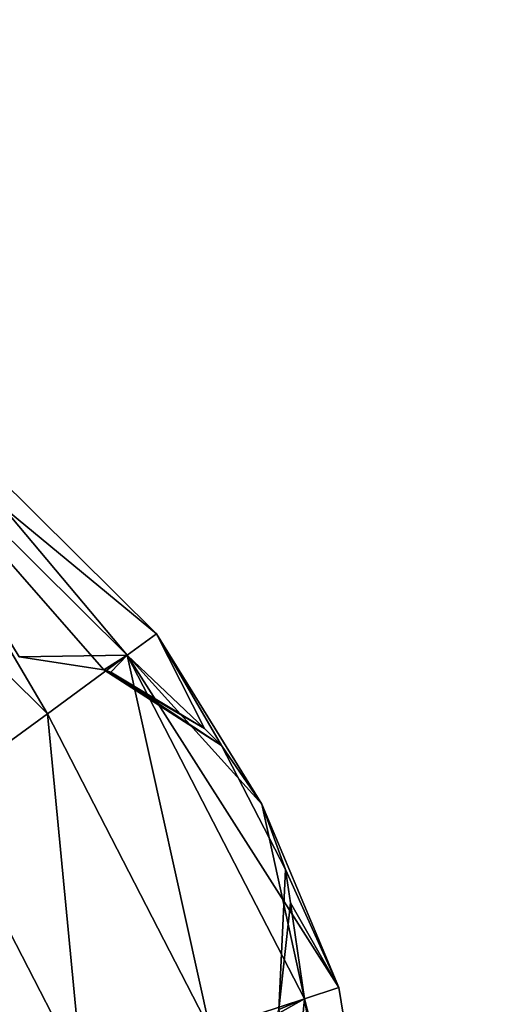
# Model space of a CAD drawing. Header units: millimetres. Extents: x -336 to 335, y 1 to 253.
# Tile 153 of 155: x 296.92 to 301.57, y 171.26 to 181.09. Entities that reach past the tile are written whole.
import ezdxf

# ---------------------------------------------------------------- set-up
doc = ezdxf.new("R2010")
doc.units = ezdxf.units.MM
doc.header["$LTSCALE"] = 25.4
doc.layers.get('0').update_dxf_attribs({"true_color": 0xff5454})

# ---------------------------------------------------------------- blocks, each defined once
blk = doc.blocks.new('COBA-ANTIQUE-III-9043.STL')
at = {"color": 39, "true_color": 0x42361f}
mesh = blk.add_polyface(dxfattribs=at)
corners = [(144.719, 252.7147, 161.661), (274.2148, 1.2573, 161.661), (83.7382, 62.2381, 161.661), (335.1956, 191.7339, 161.661)]
mesh.append_faces([[corners[k] for k in face] for face in [(0, 1, 2), (1, 0, 3)]], dxfattribs={"vtx0": -1, "color": 39})
mesh = blk.add_polyface(dxfattribs=at)
corners = [(274.2148, 1.2573, 167.061), (144.719, 252.7147, 167.061), (83.7382, 62.2381, 167.061), (335.1956, 191.7339, 167.061)]
mesh.append_faces([[corners[k] for k in face] for face in [(0, 1, 2), (1, 0, 3)]], dxfattribs={"vtx0": -1, "color": 39})
at = {"color": 29, "true_color": 0x40301e}
mesh = blk.add_polyface(dxfattribs=at)
corners = [(335.1956, 191.7339, 161.661), (274.2148, 1.2573, 167.061), (274.2148, 1.2573, 161.661), (335.1956, 191.7339, 167.061)]
mesh.append_faces([[corners[k] for k in face] for face in [(0, 1, 2), (1, 0, 3)]], dxfattribs={"vtx0": -1, "color": 29})
at = {"color": 250, "true_color": 0x262626}
mesh = blk.add_polyface(dxfattribs=at)
corners = [(295.4677, 177.7601, 151.661), (297.9978, 174.7488, 150.311), (295.2564, 177.4666, 150.311), (298.2895, 174.9626, 151.661)]
mesh.append_faces([[corners[k] for k in face] for face in [(0, 1, 2), (1, 0, 3)]], dxfattribs={"vtx0": -1, "color": 250})
mesh = blk.add_polyface(dxfattribs=at)
corners = [(295.2564, 177.4666, 153.011), (298.2895, 174.9626, 151.661), (295.4677, 177.7601, 151.661), (297.9978, 174.7488, 153.011)]
mesh.append_faces([[corners[k] for k in face] for face in [(0, 1, 2), (1, 0, 3)]], dxfattribs={"vtx0": -1, "color": 250})
mesh = blk.add_polyface(dxfattribs=at)
corners = [(295.4677, 177.7601, 4.661), (297.9978, 174.7488, 3.311), (295.2564, 177.4666, 3.311), (298.2895, 174.9626, 4.661)]
mesh.append_faces([[corners[k] for k in face] for face in [(0, 1, 2), (1, 0, 3)]], dxfattribs={"vtx0": -1, "color": 250})
mesh = blk.add_polyface(dxfattribs=at)
corners = [(295.2564, 177.4666, 6.011), (298.2895, 174.9626, 4.661), (295.4677, 177.7601, 4.661), (297.9978, 174.7488, 6.011)]
mesh.append_faces([[corners[k] for k in face] for face in [(0, 1, 2), (1, 0, 3)]], dxfattribs={"vtx0": -1, "color": 250})
mesh = blk.add_polyface(dxfattribs=at)
corners = [(297.2007, 174.1644, 153.9993), (295.2564, 177.4666, 153.011), (294.679, 176.6645, 153.9993), (297.9978, 174.7488, 153.011)]
mesh.append_faces([[corners[k] for k in face] for face in [(0, 1, 2), (1, 0, 3)]], dxfattribs={"vtx0": -1, "color": 250})
mesh = blk.add_polyface(dxfattribs=at)
corners = [(295.2564, 177.4666, 3.311), (297.2007, 174.1644, 2.3227), (294.679, 176.6645, 2.3227), (297.9978, 174.7488, 3.311)]
mesh.append_faces([[corners[k] for k in face] for face in [(0, 1, 2), (1, 0, 3)]], dxfattribs={"vtx0": -1, "color": 250})
mesh = blk.add_polyface(dxfattribs=at)
corners = [(297.7637, 174.6023, 149.9191), (296.9196, 174.7318, 149.4), (295.2564, 177.4666, 150.311)]
mesh.append_faces([[corners[k] for k in face] for face in [(0, 1, 2)]], dxfattribs={"color": 250})
mesh = blk.add_polyface(dxfattribs=at)
corners = [(297.9978, 174.7488, 150.311), (297.7637, 174.6023, 149.9191), (295.2564, 177.4666, 150.311)]
mesh.append_faces([[corners[k] for k in face] for face in [(0, 1, 2)]], dxfattribs={"color": 250})
mesh = blk.add_polyface(dxfattribs=at)
corners = [(297.9978, 174.7488, 6.011), (295.2564, 177.4666, 6.011), (296.9196, 174.7318, 6.9221)]
mesh.append_faces([[corners[k] for k in face] for face in [(0, 1, 2)]], dxfattribs={"color": 250})
mesh = blk.add_polyface(dxfattribs=at)
corners = [(296.112, 173.3662, 154.361), (294.679, 176.6645, 153.9993), (293.8902, 175.5689, 154.361), (297.2007, 174.1644, 153.9993)]
mesh.append_faces([[corners[k] for k in face] for face in [(0, 1, 2), (1, 0, 3)]], dxfattribs={"vtx0": -1, "color": 250})
mesh = blk.add_polyface(dxfattribs=at)
corners = [(294.679, 176.6645, 2.3227), (296.112, 173.3662, 1.961), (293.8902, 175.5689, 1.961), (297.2007, 174.1644, 2.3227)]
mesh.append_faces([[corners[k] for k in face] for face in [(0, 1, 2), (1, 0, 3)]], dxfattribs={"vtx0": -1, "color": 250})
mesh = blk.add_polyface(dxfattribs=at)
corners = [(298.2895, 174.9626, 151.661), (298.7672, 174.0174, 150.833), (297.9978, 174.7488, 150.311)]
mesh.append_faces([[corners[k] for k in face] for face in [(0, 1, 2)]], dxfattribs={"color": 250})
mesh = blk.add_polyface(dxfattribs=at)
corners = [(298.2895, 174.9626, 151.661), (297.9978, 174.7488, 153.011), (299.3421, 173.2602, 151.6532)]
mesh.append_faces([[corners[k] for k in face] for face in [(0, 1, 2)]], dxfattribs={"color": 250})
mesh = blk.add_polyface(dxfattribs=at)
corners = [(298.2895, 174.9626, 4.661), (297.9978, 174.7488, 6.011), (298.7672, 174.0174, 5.489)]
mesh.append_faces([[corners[k] for k in face] for face in [(0, 1, 2)]], dxfattribs={"color": 250})
mesh = blk.add_polyface(dxfattribs=at)
corners = [(298.2895, 174.9626, 4.661), (299.3421, 173.2602, 4.6688), (297.9978, 174.7488, 3.311)]
mesh.append_faces([[corners[k] for k in face] for face in [(0, 1, 2)]], dxfattribs={"color": 250})
mesh = blk.add_polyface(dxfattribs=at)
corners = [(298.2895, 174.9626, 151.661), (299.3421, 173.2602, 151.6532), (298.9377, 173.8456, 151.0406)]
mesh.append_faces([[corners[k] for k in face] for face in [(0, 1, 2)]], dxfattribs={"color": 250})
mesh = blk.add_polyface(dxfattribs=at)
corners = [(298.2895, 174.9626, 151.661), (298.9377, 173.8456, 151.0406), (298.7672, 174.0174, 150.833)]
mesh.append_faces([[corners[k] for k in face] for face in [(0, 1, 2)]], dxfattribs={"color": 250})
mesh = blk.add_polyface(dxfattribs=at)
corners = [(298.2895, 174.9626, 4.661), (298.7672, 174.0174, 5.489), (298.9377, 173.8456, 5.2814)]
mesh.append_faces([[corners[k] for k in face] for face in [(0, 1, 2)]], dxfattribs={"color": 250})
mesh = blk.add_polyface(dxfattribs=at)
corners = [(298.2895, 174.9626, 4.661), (298.9377, 173.8456, 5.2814), (299.3421, 173.2602, 4.6688)]
mesh.append_faces([[corners[k] for k in face] for face in [(0, 1, 2)]], dxfattribs={"color": 250})
mesh = blk.add_polyface(dxfattribs=at)
corners = [(296.9196, 174.7318, 6.9221), (297.7637, 174.6023, 6.4029), (297.9978, 174.7488, 6.011)]
mesh.append_faces([[corners[k] for k in face] for face in [(0, 1, 2)]], dxfattribs={"color": 250})
mesh = blk.add_polyface(dxfattribs=at)
corners = [(298.8265, 171.0074, 153.9993), (297.9978, 174.7488, 153.011), (297.2007, 174.1644, 153.9993), (299.7651, 171.3168, 153.011)]
mesh.append_faces([[corners[k] for k in face] for face in [(0, 1, 2), (1, 0, 3)]], dxfattribs={"vtx0": -1, "color": 250})
mesh = blk.add_polyface(dxfattribs=at)
corners = [(297.9978, 174.7488, 3.311), (298.8265, 171.0074, 2.3227), (297.2007, 174.1644, 2.3227), (299.7651, 171.3168, 3.311)]
mesh.append_faces([[corners[k] for k in face] for face in [(0, 1, 2), (1, 0, 3)]], dxfattribs={"vtx0": -1, "color": 250})
mesh = blk.add_polyface(dxfattribs=at)
corners = [(297.9978, 174.7488, 150.311), (297.8351, 174.5783, 149.9718), (297.7637, 174.6023, 149.9191)]
mesh.append_faces([[corners[k] for k in face] for face in [(0, 1, 2)]], dxfattribs={"color": 250})
mesh = blk.add_polyface(dxfattribs=at)
corners = [(297.9978, 174.7488, 6.011), (297.7637, 174.6023, 6.4029), (297.8351, 174.5783, 6.3502)]
mesh.append_faces([[corners[k] for k in face] for face in [(0, 1, 2)]], dxfattribs={"color": 250})
mesh = blk.add_polyface(dxfattribs=at)
corners = [(297.9978, 174.7488, 150.311), (298.7672, 174.0174, 150.833), (297.8351, 174.5783, 149.9718)]
mesh.append_faces([[corners[k] for k in face] for face in [(0, 1, 2)]], dxfattribs={"color": 250})
mesh = blk.add_polyface(dxfattribs=at)
corners = [(297.9978, 174.7488, 6.011), (297.8351, 174.5783, 6.3502), (298.7672, 174.0174, 5.489)]
mesh.append_faces([[corners[k] for k in face] for face in [(0, 1, 2)]], dxfattribs={"color": 250})
mesh = blk.add_polyface(dxfattribs=at)
corners = [(297.9978, 174.7488, 153.011), (300.1087, 171.4301, 151.661), (299.3421, 173.2602, 151.6532)]
mesh.append_faces([[corners[k] for k in face] for face in [(0, 1, 2)]], dxfattribs={"color": 250})
mesh = blk.add_polyface(dxfattribs=at)
corners = [(297.9978, 174.7488, 153.011), (299.7651, 171.3168, 153.011), (300.1087, 171.4301, 151.661)]
mesh.append_faces([[corners[k] for k in face] for face in [(0, 1, 2)]], dxfattribs={"color": 250})
mesh = blk.add_polyface(dxfattribs=at)
corners = [(297.9978, 174.7488, 3.311), (299.3421, 173.2602, 4.6688), (299.7651, 171.3168, 3.311)]
mesh.append_faces([[corners[k] for k in face] for face in [(0, 1, 2)]], dxfattribs={"color": 250})
mesh = blk.add_polyface(dxfattribs=at)
corners = [(296.9196, 174.7318, 6.9221), (297.7637, 174.6023, 149.9191), (297.7637, 174.6023, 6.4029), (296.9196, 174.7318, 149.4)]
mesh.append_faces([[corners[k] for k in face] for face in [(0, 1, 2), (1, 0, 3)]], dxfattribs={"vtx0": -1, "color": 250})
mesh = blk.add_polyface(dxfattribs=at)
corners = [(297.7637, 174.6023, 149.9191), (298.9377, 173.8456, 5.2814), (298.7672, 174.0174, 5.489)]
mesh.append_faces([[corners[k] for k in face] for face in [(0, 1, 2)]], dxfattribs={"color": 250})
mesh = blk.add_polyface(dxfattribs=at)
corners = [(297.8351, 174.5783, 149.9718), (298.9377, 173.8456, 5.2814), (297.7637, 174.6023, 149.9191)]
mesh.append_faces([[corners[k] for k in face] for face in [(0, 1, 2)]], dxfattribs={"color": 250})
mesh = blk.add_polyface(dxfattribs=at)
corners = [(297.7637, 174.6023, 149.9191), (298.7672, 174.0174, 5.489), (297.8351, 174.5783, 6.3502)]
mesh.append_faces([[corners[k] for k in face] for face in [(0, 1, 2)]], dxfattribs={"color": 250})
mesh = blk.add_polyface(dxfattribs=at)
corners = [(297.7637, 174.6023, 149.9191), (297.8351, 174.5783, 6.3502), (297.7637, 174.6023, 6.4029)]
mesh.append_faces([[corners[k] for k in face] for face in [(0, 1, 2)]], dxfattribs={"color": 250})
mesh = blk.add_polyface(dxfattribs=at)
corners = [(298.7672, 174.0174, 150.833), (298.9377, 173.8456, 5.2814), (297.8351, 174.5783, 149.9718)]
mesh.append_faces([[corners[k] for k in face] for face in [(0, 1, 2)]], dxfattribs={"color": 250})
mesh = blk.add_polyface(dxfattribs=at)
corners = [(297.5444, 170.5847, 154.361), (297.2007, 174.1644, 153.9993), (296.112, 173.3662, 154.361), (298.8265, 171.0074, 153.9993)]
mesh.append_faces([[corners[k] for k in face] for face in [(0, 1, 2), (1, 0, 3)]], dxfattribs={"vtx0": -1, "color": 250})
mesh = blk.add_polyface(dxfattribs=at)
corners = [(297.2007, 174.1644, 2.3227), (297.5444, 170.5847, 1.961), (296.112, 173.3662, 1.961), (298.8265, 171.0074, 2.3227)]
mesh.append_faces([[corners[k] for k in face] for face in [(0, 1, 2), (1, 0, 3)]], dxfattribs={"vtx0": -1, "color": 250})
mesh = blk.add_polyface(dxfattribs=at)
corners = [(298.7672, 174.0174, 150.833), (298.9377, 173.8456, 151.0406), (298.9377, 173.8456, 5.2814)]
mesh.append_faces([[corners[k] for k in face] for face in [(0, 1, 2)]], dxfattribs={"color": 250})
mesh = blk.add_polyface(dxfattribs=at)
corners = [(298.9377, 173.8456, 5.2814), (299.5756, 172.6075, 5.2806), (299.3421, 173.2602, 4.6688)]
mesh.append_faces([[corners[k] for k in face] for face in [(0, 1, 2)]], dxfattribs={"color": 250})
mesh = blk.add_polyface(dxfattribs=at)
corners = [(298.9377, 173.8456, 5.2814), (299.5756, 172.6075, 151.0415), (299.5756, 172.6075, 5.2806), (298.9377, 173.8456, 151.0406)]
mesh.append_faces([[corners[k] for k in face] for face in [(0, 1, 2), (1, 0, 3)]], dxfattribs={"vtx0": -1, "color": 250})
mesh = blk.add_polyface(dxfattribs=at)
corners = [(298.9377, 173.8456, 151.0406), (299.3421, 173.2602, 151.6532), (299.5756, 172.6075, 151.0415)]
mesh.append_faces([[corners[k] for k in face] for face in [(0, 1, 2)]], dxfattribs={"color": 250})
mesh = blk.add_polyface(dxfattribs=at)
corners = [(296.2623, 170.162, 153.9993), (296.112, 173.3662, 154.361), (295.0233, 172.568, 153.9993), (297.5444, 170.5847, 154.361)]
mesh.append_faces([[corners[k] for k in face] for face in [(0, 1, 2), (1, 0, 3)]], dxfattribs={"vtx0": -1, "color": 250})
mesh = blk.add_polyface(dxfattribs=at)
corners = [(296.112, 173.3662, 1.961), (296.2623, 170.162, 2.3227), (295.0233, 172.568, 2.3227), (297.5444, 170.5847, 1.961)]
mesh.append_faces([[corners[k] for k in face] for face in [(0, 1, 2), (1, 0, 3)]], dxfattribs={"vtx0": -1, "color": 250})
mesh = blk.add_polyface(dxfattribs=at)
corners = [(299.3421, 173.2602, 151.6532), (300.1087, 171.4301, 151.661), (299.5756, 172.6075, 151.0415)]
mesh.append_faces([[corners[k] for k in face] for face in [(0, 1, 2)]], dxfattribs={"color": 250})
mesh = blk.add_polyface(dxfattribs=at)
corners = [(299.3421, 173.2602, 4.6688), (300.1087, 171.4301, 4.661), (299.7651, 171.3168, 3.311)]
mesh.append_faces([[corners[k] for k in face] for face in [(0, 1, 2)]], dxfattribs={"color": 250})
mesh = blk.add_polyface(dxfattribs=at)
corners = [(299.3421, 173.2602, 4.6688), (299.5756, 172.6075, 5.2806), (300.1087, 171.4301, 4.661)]
mesh.append_faces([[corners[k] for k in face] for face in [(0, 1, 2)]], dxfattribs={"color": 250})
mesh = blk.add_polyface(dxfattribs=at)
corners = [(299.5756, 172.6075, 151.0415), (299.5097, 171.2103, 6.4036), (299.6267, 172.2749, 5.568)]
mesh.append_faces([[corners[k] for k in face] for face in [(0, 1, 2)]], dxfattribs={"color": 250})
mesh = blk.add_polyface(dxfattribs=at)
corners = [(299.5756, 172.6075, 151.0415), (299.6267, 172.2749, 150.754), (299.5097, 171.2103, 6.4036)]
mesh.append_faces([[corners[k] for k in face] for face in [(0, 1, 2)]], dxfattribs={"color": 250})
mesh = blk.add_polyface(dxfattribs=at)
corners = [(299.5756, 172.6075, 151.0415), (300.1087, 171.4301, 151.661), (299.6267, 172.2749, 150.754)]
mesh.append_faces([[corners[k] for k in face] for face in [(0, 1, 2)]], dxfattribs={"color": 250})
mesh = blk.add_polyface(dxfattribs=at)
corners = [(299.5756, 172.6075, 151.0415), (299.6267, 172.2749, 5.568), (299.5756, 172.6075, 5.2806)]
mesh.append_faces([[corners[k] for k in face] for face in [(0, 1, 2)]], dxfattribs={"color": 250})
mesh = blk.add_polyface(dxfattribs=at)
corners = [(299.5756, 172.6075, 5.2806), (299.6267, 172.2749, 5.568), (300.1087, 171.4301, 4.661)]
mesh.append_faces([[corners[k] for k in face] for face in [(0, 1, 2)]], dxfattribs={"color": 250})
mesh = blk.add_polyface(dxfattribs=at)
corners = [(299.6267, 172.2749, 150.754), (299.7651, 171.3168, 150.311), (299.5097, 171.2103, 149.9184)]
mesh.append_faces([[corners[k] for k in face] for face in [(0, 1, 2)]], dxfattribs={"color": 250})
mesh = blk.add_polyface(dxfattribs=at)
corners = [(299.6267, 172.2749, 150.754), (299.5097, 171.2103, 149.9184), (299.5097, 171.2103, 6.4036)]
mesh.append_faces([[corners[k] for k in face] for face in [(0, 1, 2)]], dxfattribs={"color": 250})
mesh = blk.add_polyface(dxfattribs=at)
corners = [(299.6267, 172.2749, 5.568), (299.5097, 171.2103, 6.4036), (299.7651, 171.3168, 6.011)]
mesh.append_faces([[corners[k] for k in face] for face in [(0, 1, 2)]], dxfattribs={"color": 250})
mesh = blk.add_polyface(dxfattribs=at)
corners = [(299.6267, 172.2749, 150.754), (300.1087, 171.4301, 151.661), (299.7651, 171.3168, 150.311)]
mesh.append_faces([[corners[k] for k in face] for face in [(0, 1, 2)]], dxfattribs={"color": 250})
mesh = blk.add_polyface(dxfattribs=at)
corners = [(299.6267, 172.2749, 5.568), (299.7651, 171.3168, 6.011), (300.1087, 171.4301, 4.661)]
mesh.append_faces([[corners[k] for k in face] for face in [(0, 1, 2)]], dxfattribs={"color": 250})
mesh = blk.add_polyface(dxfattribs=at)
corners = [(299.7651, 171.3168, 150.311), (300.7472, 167.5083, 151.661), (300.3855, 167.5068, 150.311), (300.1087, 171.4301, 151.661)]
mesh.append_faces([[corners[k] for k in face] for face in [(0, 1, 2), (1, 0, 3)]], dxfattribs={"vtx0": -1, "color": 250})
mesh = blk.add_polyface(dxfattribs=at)
corners = [(300.7472, 167.5083, 151.661), (299.7651, 171.3168, 153.011), (300.3855, 167.5068, 153.011), (300.1087, 171.4301, 151.661)]
mesh.append_faces([[corners[k] for k in face] for face in [(0, 1, 2), (1, 0, 3)]], dxfattribs={"vtx0": -1, "color": 250})
mesh = blk.add_polyface(dxfattribs=at)
corners = [(300.7472, 167.5083, 4.661), (299.7651, 171.3168, 6.011), (300.3855, 167.5068, 6.011), (300.1087, 171.4301, 4.661)]
mesh.append_faces([[corners[k] for k in face] for face in [(0, 1, 2), (1, 0, 3)]], dxfattribs={"vtx0": -1, "color": 250})
mesh = blk.add_polyface(dxfattribs=at)
corners = [(299.7651, 171.3168, 3.311), (300.7472, 167.5083, 4.661), (300.3855, 167.5068, 3.311), (300.1087, 171.4301, 4.661)]
mesh.append_faces([[corners[k] for k in face] for face in [(0, 1, 2), (1, 0, 3)]], dxfattribs={"vtx0": -1, "color": 250})
mesh = blk.add_polyface(dxfattribs=at)
corners = [(299.3972, 167.5025, 153.9993), (299.7651, 171.3168, 153.011), (298.8265, 171.0074, 153.9993), (300.3855, 167.5068, 153.011)]
mesh.append_faces([[corners[k] for k in face] for face in [(0, 1, 2), (1, 0, 3)]], dxfattribs={"vtx0": -1, "color": 250})
mesh = blk.add_polyface(dxfattribs=at)
corners = [(299.7651, 171.3168, 3.311), (299.3972, 167.5025, 2.3227), (298.8265, 171.0074, 2.3227), (300.3855, 167.5068, 3.311)]
mesh.append_faces([[corners[k] for k in face] for face in [(0, 1, 2), (1, 0, 3)]], dxfattribs={"vtx0": -1, "color": 250})
mesh = blk.add_polyface(dxfattribs=at)
corners = [(299.7651, 171.3168, 150.311), (299.4953, 171.1666, 149.8867), (299.5097, 171.2103, 149.9184)]
mesh.append_faces([[corners[k] for k in face] for face in [(0, 1, 2)]], dxfattribs={"color": 250})
mesh = blk.add_polyface(dxfattribs=at)
corners = [(299.7651, 171.3168, 150.311), (300.3855, 167.5068, 150.311), (299.4953, 171.1666, 149.8867)]
mesh.append_faces([[corners[k] for k in face] for face in [(0, 1, 2)]], dxfattribs={"color": 250})
mesh = blk.add_polyface(dxfattribs=at)
corners = [(299.7651, 171.3168, 6.011), (299.5097, 171.2103, 6.4036), (300.3855, 167.5068, 6.011)]
mesh.append_faces([[corners[k] for k in face] for face in [(0, 1, 2)]], dxfattribs={"color": 250})

msp = doc.modelspace()

# ---------------------------------------------------------------- block references
at = {"color": 0}
msp.add_blockref('COBA-ANTIQUE-III-9043.STL', (0, 0), dxfattribs=at)

doc.saveas('drawing.dxf')
